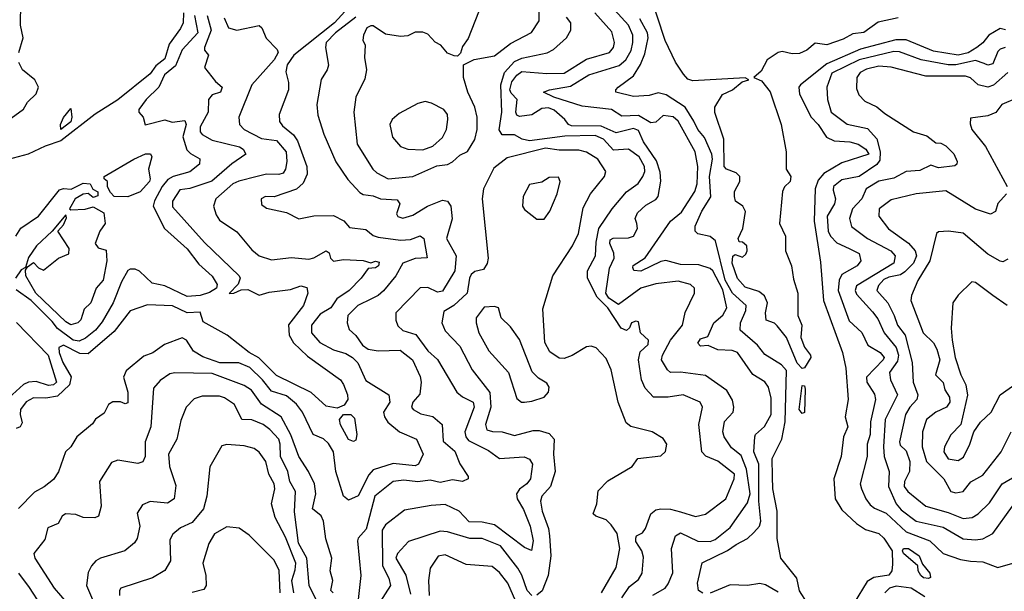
# Model space of a CAD drawing. Extents: x 1995148 to 2088947, y 769131 to 906009.
# Tile 216 of 256: x 2040259 to 2044231, y 823432 to 825738. Entities that reach past the tile are written whole.
import ezdxf

# ---------------------------------------------------------------- set-up
doc = ezdxf.new("R2010")
doc.units = 0

msp = doc.modelspace()

# ---------------------------------------------------------------- linework, layer by layer
at = {"layer": '0CON05XD'}
for points in [[(2042703.7, 825576.3), (2042726.3, 825613.7), (2042733.1, 825645), (2042731.9, 825675), (2042714.6, 825715), (2042615.3, 825825.3)], [(2043415, 824330), (2043395, 824352.1), (2043352.9, 824455), (2043315, 824503.3), (2043303.9, 824513.9), (2043270, 824525), (2043267.5, 824555), (2043275.8, 824595), (2043264.1, 824624.1), (2043240.8, 824640.8), (2043185, 824658.8), (2043155, 824693.8), (2043132.9, 824755), (2043136.1, 824783.9), (2043145, 824790), (2043175, 824780), (2043188.6, 824791.4), (2043193.8, 824805), (2043192.5, 824825), (2043175, 824840), (2043161.7, 824841.7), (2043157.5, 824855), (2043176.2, 824895), (2043186.4, 824963.6), (2043176.7, 824985), (2043146.7, 825005), (2043142, 825025), (2043142, 825045), (2043164.2, 825085), (2043164.2, 825105), (2043150, 825120), (2043110, 825135), (2043100.6, 825145), (2043100, 825255), (2043063.2, 825363.2), (2043062.9, 825385), (2043094.1, 825435.9), (2043135, 825454.4), (2043173.3, 825486.7), (2043200, 825495), (2043185, 825502.5), (2042975, 825490.9), (2042955, 825497.1), (2042937.4, 825517.4), (2042905, 825566.7), (2042863.4, 825653.4), (2042797.1, 825855)], [(2040255.6, 825605), (2040273.3, 825665), (2040262.8, 825715), (2040263.8, 825806.2)], [(2041598.3, 825801.7), (2041529.6, 825725), (2041364.2, 825595), (2041337.8, 825555), (2041333.2, 825526.8)], [(2042124, 825805), (2042067.7, 825662.3), (2042045, 825630), (2042037, 825603), (2042025, 825590), (2042011.7, 825591.7), (2041985, 825602.5), (2041957.5, 825635), (2041935, 825646.7), (2041905, 825679.2), (2041885, 825687.5), (2041855, 825687.1), (2041825, 825672.5), (2041795, 825670), (2041735, 825678.8), (2041685, 825713.3), (2041675, 825713.3), (2041660, 825705), (2041646.2, 825675), (2041643.3, 825655), (2041652.5, 825635), (2041650, 825585), (2041657.5, 825535), (2041650.9, 825499.1), (2041615.6, 825425), (2041607.1, 825365), (2041620, 825235), (2041683.1, 825135), (2041699.5, 825119.5), (2041745, 825095.6)], [(2040920, 825765), (2040918, 825725), (2040907.5, 825702.5), (2040861.3, 825638.7), (2040845, 825580), (2040808, 825552), (2040785, 825519.6), (2040655.5, 825414.5), (2040563.6, 825356.4), (2040425, 825249.5), (2040362, 825228), (2040292.5, 825195), (2040213, 825173)], [(2040963.9, 825755), (2040977.2, 825685), (2040915, 825615.5), (2040888.1, 825551.9), (2040842.7, 825515), (2040820.6, 825465), (2040768.6, 825415), (2040740, 825375), (2040740, 825365), (2040757.5, 825345), (2040765, 825313.3), (2040843.9, 825333.9), (2040874.3, 825324.3), (2040925, 825330.8), (2040930, 825315), (2040916.6, 825265), (2040932.9, 825212.9), (2040947.4, 825197.4), (2040985.7, 825175.7), (2040984.2, 825155), (2040945, 825123.8), (2040877.5, 825105), (2040857.2, 825092.8), (2040834.2, 825065), (2040803, 825007), (2040797.8, 824985), (2040842.9, 824895), (2040935, 824813.1), (2040981.9, 824751.9), (2041035, 824702.5), (2041055, 824670), (2041052.5, 824655), (2041025, 824636.9), (2040986.7, 824625), (2040935, 824621.5), (2040845, 824663.9), (2040793.8, 824675), (2040742.7, 824722.7), (2040725, 824730.6), (2040705, 824730.6), (2040694.6, 824725.4), (2040669.8, 824680.2), (2040636.2, 824595), (2040591.8, 824518.2), (2040565, 824484.7), (2040525, 824453.3), (2040499.1, 824440.9), (2040475, 824444.8), (2040411.7, 824491.7), (2040390.4, 824520.4), (2040304.8, 824605), (2040245, 824648)], [(2041014.8, 825754.8), (2041030.8, 825695), (2041004.4, 825625), (2041004.3, 825614.3), (2041021.2, 825595), (2041004.2, 825545), (2041048.3, 825488.3), (2041076.2, 825465), (2041068.8, 825445), (2041035.5, 825434.5), (2041020, 825415), (2041019.2, 825365), (2040986.7, 825305), (2040986.9, 825285), (2040995, 825274.4), (2041035, 825251.8), (2041146, 825225), (2041160.8, 825215), (2041171.2, 825195), (2041115, 825155.7), (2041033.7, 825086.3), (2040945, 825056.8), (2040905, 825050.6), (2040875.8, 825005), (2040875, 824982.5), (2041005, 824839.4), (2041144.4, 824705), (2041148.1, 824695), (2041139.8, 824670.2), (2041103.6, 824633.6), (2041122.5, 824635), (2041152.1, 824647.9), (2041178.9, 824648.9), (2041225, 824626.2), (2041265, 824638.5), (2041351.1, 824648.9), (2041393.6, 824663.6), (2041417.7, 824657.7), (2041422, 824635), (2041404.4, 824585), (2041343.8, 824506.2), (2041345.4, 824465), (2041363.6, 824433.6), (2041420.2, 824380.3), (2041552.5, 824285), (2041565, 824266), (2041581.9, 824225), (2041582.9, 824205), (2041567.5, 824182.5), (2041539.8, 824170.2), (2041495, 824178.1), (2041435, 824233.1), (2041295, 824302.7), (2041223.8, 824373.8), (2041184.5, 824394.5), (2041096.5, 824465), (2040999.2, 824519.2), (2040987.5, 824557.5), (2040935, 824555.4), (2040875, 824583.5), (2040775, 824587.9), (2040705, 824562.9), (2040639.9, 824480.1), (2040535, 824389.6), (2040501.4, 824391.4), (2040435, 824424.2), (2040416.7, 824415), (2040417.5, 824395), (2040432.7, 824355), (2040466.6, 824296.6), (2040460.5, 824265), (2040410.9, 824219.1), (2040365, 824211.1), (2040315, 824212.2), (2040285, 824195.6), (2040262.5, 824165), (2040260.7, 824145), (2040268.8, 824111.2), (2040261.2, 824095), (2040245, 824088.1)], [(2041083.5, 825745), (2041101.4, 825705), (2041135, 825695.3), (2041225, 825714.2), (2041236.2, 825705), (2041252.7, 825662.7), (2041297.3, 825617.3), (2041302, 825605), (2041285.4, 825575), (2041195.7, 825475), (2041143.1, 825345), (2041145.7, 825315), (2041164.2, 825295), (2041235, 825258.9), (2041295, 825250.4), (2041333.3, 825205), (2041336.9, 825165), (2041331.9, 825135), (2041321.5, 825118.5), (2041305, 825113.1), (2041255, 825114.7), (2041217.5, 825105), (2041143.2, 825086.8), (2041118.9, 825075), (2041050, 825015), (2041040.8, 824985), (2041050.9, 824950.9), (2041065, 824928.8), (2041135, 824881.4), (2041195, 824809.2), (2041224.6, 824784.6), (2041275, 824769.1), (2041355, 824778.6), (2041425, 824771.2), (2041445, 824776.4), (2041495, 824805.4), (2041506.8, 824796.8), (2041512.5, 824775), (2041525, 824763.3), (2041565, 824770.4), (2041645, 824766.7), (2041675, 824756.2), (2041695, 824763.8), (2041709.2, 824759.2), (2041706, 824745), (2041695, 824736.2), (2041665, 824733.3), (2041637.1, 824695), (2041587.5, 824645), (2041538.5, 824611.5), (2041514.5, 824575), (2041470.9, 824549.1), (2041435.7, 824505), (2041435.8, 824475), (2041470, 824435), (2041525.3, 824405.3), (2041575, 824390.8), (2041601.4, 824375), (2041622.8, 824352.8), (2041655, 824282), (2041748, 824225), (2041752.5, 824195), (2041727.1, 824155), (2041730.8, 824135), (2041744.6, 824114.6), (2041791.2, 824075), (2041860, 824045), (2041886, 823985), (2041868, 823945), (2041855, 823938.6), (2041765, 823947.9), (2041685, 823921.9), (2041668.1, 823901.9), (2041625, 823817.1), (2041585, 823800), (2041565.6, 823815.6), (2041534.6, 823915), (2041525.5, 823995), (2041505, 824027.5), (2041485, 824046.9), (2041442.9, 824065), (2041400, 824155), (2041376.2, 824186.2), (2041335, 824220.7), (2041275, 824239.6), (2041238.9, 824285), (2041187.1, 824335), (2041143.3, 824353.3), (2041066.1, 824353.9), (2040997.6, 824377.6), (2040960.5, 824400.5), (2040932.2, 824445), (2040914.6, 824454.6), (2040843.2, 824426.8), (2040796.1, 824393.9), (2040759.3, 824380.7), (2040688.3, 824321.7), (2040678, 824295), (2040695.5, 824234.5), (2040695, 824192.5), (2040685, 824187.5), (2040665, 824196.2), (2040635, 824196.7), (2040617.5, 824185), (2040599.5, 824150.5), (2040565, 824126.2), (2040552.7, 824107.3), (2040490, 824055), (2040465.8, 824014.2), (2040443.3, 823995), (2040415.6, 823914.4), (2040395, 823883.3), (2040357.3, 823852.7), (2040318.3, 823831.7), (2040254.1, 823765.9)], [(2041615, 825748.4), (2041533.4, 825685), (2041495.6, 825645), (2041492.9, 825625), (2041504.3, 825554.3), (2041499.5, 825535), (2041475, 825496.2), (2041457.1, 825395), (2041462.1, 825352.1), (2041486.2, 825276.2), (2041533.8, 825163.8), (2041582.8, 825092.8), (2041630.8, 825040.8), (2041645, 825031.9), (2041685, 825027.1), (2041715, 825014.5), (2041781.2, 825011.2), (2041792, 824995), (2041778.8, 824955), (2041784.3, 824944.3), (2041805, 824937.5), (2041845, 824949.5), (2041904.4, 824985.6), (2041965, 825009.2), (2041985, 825006), (2041998.6, 824985), (2042003.6, 824933.6), (2041980.6, 824855), (2042019.6, 824785), (2042014.6, 824725), (2041965, 824642.9), (2041945, 824639.1), (2041905, 824656.7), (2041874.7, 824655.3), (2041776.7, 824555), (2041776, 824525), (2041785, 824503.3), (2041804.3, 824484.3), (2041857.7, 824467.7), (2041905, 824402), (2041945, 824366.2), (2042022.5, 824235), (2042045.8, 824215.8), (2042088.6, 824195), (2042092.7, 824175), (2042054.7, 824075), (2042058.5, 824055), (2042069.6, 824039.6), (2042150.2, 824000.2), (2042195, 823968), (2042294.4, 823974.4), (2042316.2, 823965), (2042327.1, 823945), (2042319.5, 823885), (2042304.4, 823865), (2042275, 823844.3), (2042263.1, 823825), (2042265.6, 823805), (2042291.7, 823761.7), (2042317.8, 823695), (2042330, 823635), (2042323.3, 823596.7), (2042295, 823608.9), (2042175, 823700), (2042125, 823710.4), (2042072.3, 823712.3), (2042032.5, 823755), (2041975, 823782.2), (2041918.6, 823778.6), (2041810.7, 823759.3), (2041735, 823699.5), (2041721.7, 823678.3), (2041723.2, 823535), (2041747.9, 823485), (2041754.2, 823455.8), (2041711.9, 823388.1)], [(2041745, 825095.6), (2041845, 825104.7), (2041942.4, 825147.6), (2041985, 825153.9), (2042005, 825163.8), (2042035, 825191.1), (2042065, 825205.7), (2042095.5, 825254.5), (2042104.4, 825295), (2042104.4, 825345), (2042095.5, 825385), (2042066.5, 825445), (2042050, 825505), (2042050, 825555), (2042093, 825577), (2042175, 825592), (2042238.5, 825641.5), (2042323.7, 825686.3), (2042355, 825732.5), (2042354.4, 825775)], [(2042925, 823752.3), (2042985, 823733.3), (2043025, 823742.9), (2043107.1, 823805), (2043140.8, 823885), (2043142, 823905), (2043075, 823957.3), (2043027.3, 823977.3), (2043011.1, 823995), (2042999.1, 824105), (2043014.2, 824174.2), (2043003.8, 824195), (2042935, 824224.4), (2042875.4, 824214.6), (2042815.4, 824215.4), (2042781.8, 824251.8), (2042768, 824285), (2042755.4, 824365), (2042762.3, 824397.7), (2042795, 824426.7), (2042795.7, 824445), (2042763.8, 824475), (2042755, 824518.8), (2042745, 824522), (2042726.7, 824515), (2042718.8, 824495), (2042706.4, 824483.6), (2042685, 824492.9), (2042631.2, 824575), (2042588.7, 824618.7), (2042549.1, 824695), (2042549.1, 824725), (2042582.1, 824785), (2042585, 824840), (2042595.2, 824894.8), (2042648.9, 824975), (2042706.5, 825043.5), (2042753.6, 825076.4), (2042773.1, 825105), (2042780.5, 825125), (2042779.6, 825145), (2042757.9, 825185), (2042715, 825215.3), (2042655, 825211.5), (2042614.5, 825255), (2042580.6, 825270.6), (2042457.6, 825267.6), (2042315, 825249.3), (2042286.7, 825255), (2042255, 825272.5), (2042205, 825272.9), (2042192.8, 825292.8), (2042204.6, 825365), (2042200.6, 825475), (2042215.2, 825524.8), (2042255, 825568.8), (2042285, 825581.7), (2042386.7, 825603.3), (2042412.2, 825617.8), (2042465, 825664), (2042482.5, 825695), (2042482.9, 825725), (2042465, 825747.3)], [(2042813.4, 823416.6), (2042863.5, 823445), (2042875, 823461.4), (2042893.8, 823506.2), (2042888.8, 823605), (2042905, 823656), (2042925, 823668.1), (2042995, 823634.7), (2043045, 823633.1), (2043065, 823640.5), (2043125, 823689.2), (2043195, 823788.6), (2043205.2, 823825), (2043190.4, 823925), (2043169.4, 823979.4), (2043130.8, 824010.8), (2043100.8, 824055), (2043095.6, 824075), (2043102.7, 824117.3), (2043136.7, 824155), (2043140, 824175), (2043135, 824202.5), (2043112.3, 824242.3), (2043025, 824302.7), (2042925, 824315.5), (2042885, 824314), (2042872, 824325), (2042848.6, 824365), (2042852.2, 824385), (2042885, 824444.4), (2042933.1, 824505), (2042943.9, 824556.1), (2042981.2, 824635), (2042981.2, 824655), (2042965, 824669.2), (2042915, 824682.7), (2042825, 824671.8), (2042765, 824654.6), (2042675, 824589.1), (2042635, 824614.8), (2042622.9, 824635), (2042637.9, 824735), (2042657.6, 824775), (2042656, 824796), (2042639.6, 824835), (2042640.8, 824849.2), (2042653.2, 824856.8), (2042715, 824857.1), (2042735, 824864.2), (2042751.9, 824895), (2042748.6, 824915), (2042742.2, 824935), (2042750.9, 824959.1), (2042785, 824989.4), (2042825, 825011.9), (2042834.4, 825025), (2042845.6, 825085.6), (2042842.2, 825122.2), (2042828.5, 825168.5), (2042775.3, 825245), (2042755, 825291.1), (2042735, 825299.2), (2042665, 825281.1), (2042605, 825308.3), (2042485, 825309.1), (2042472.5, 825315), (2042458.8, 825335), (2042415, 825373.1), (2042392.5, 825382.5), (2042365, 825379.7), (2042325, 825353.3), (2042275, 825347.3), (2042265, 825353.1), (2042260.8, 825365), (2042266.4, 825415), (2042241.3, 825441.3), (2042236.2, 825455), (2042245, 825486.8), (2042265, 825513.4), (2042285, 825528.3), (2042385, 825520), (2042455, 825521.5), (2042545, 825577.9), (2042638, 825605), (2042654.4, 825625), (2042659.1, 825645), (2042648.2, 825688.2), (2042578.6, 825765)], [(2043802.5, 825745), (2043722.2, 825727.8), (2043665, 825685.6), (2043619.7, 825680.3), (2043581.5, 825658.5), (2043515.5, 825635.5), (2043467.6, 825642.4), (2043434.2, 825615), (2043405, 825601.5), (2043375, 825600.4), (2043335, 825608.8), (2043318.8, 825605), (2043274, 825576), (2043249.6, 825530.4), (2043220, 825505), (2043251.4, 825491.4), (2043286.9, 825446.9), (2043331.4, 825315), (2043351.2, 825205), (2043350.8, 825135), (2043370, 825105), (2043367.1, 825085), (2043345, 825063.8), (2043336.9, 825045), (2043323.8, 824915), (2043347.8, 824865), (2043348.6, 824805), (2043372.9, 824745), (2043380.9, 824690.9), (2043398, 824635), (2043397.5, 824545), (2043413.8, 824505), (2043410, 824455), (2043425, 824416.7), (2043448.8, 824385), (2043450, 824375), (2043425, 824333.8), (2043415, 824330)], [(2043435.8, 823385), (2043405, 823433.3), (2043394.6, 823485), (2043330, 823565), (2043314.3, 823644.3), (2043314.7, 823755), (2043297.3, 823845), (2043295.8, 823895), (2043295, 823967.5), (2043333.3, 824045), (2043347.5, 824115), (2043352.1, 824322.1), (2043332.5, 824345), (2043265, 824386.9), (2043235.2, 824425.3), (2043165.7, 824485), (2043166.2, 824515), (2043188.2, 824565), (2043189.5, 824585), (2043135, 824634.7), (2043105, 824687.5), (2043066.2, 824846.2), (2043045, 824862.8), (2042995, 824873.8), (2042983.6, 824885), (2042983.6, 824905), (2043010.4, 824965), (2043047.2, 825022.8), (2043041.9, 825105), (2043054.2, 825175), (2043051.2, 825195), (2043022, 825262), (2042995.2, 825295.2), (2042978.6, 825328.6), (2042944.1, 825384.1), (2042866.7, 825435), (2042835, 825442.5), (2042798, 825432), (2042735, 825427.5), (2042663.3, 825445), (2042663.8, 825455), (2042673.3, 825465), (2042735, 825511.4), (2042763.4, 825556.6), (2042780.3, 825599.7), (2042793.9, 825665), (2042792.2, 825685), (2042761.3, 825741.3)], [(2044236.5, 825696.5), (2044215, 825701.9), (2044168.5, 825675), (2044145, 825644.5), (2044120.6, 825625), (2044085, 825603.5), (2044045, 825594.4), (2043945, 825610.8), (2043835, 825656.5), (2043793.2, 825656.8), (2043651.2, 825618.8), (2043515, 825559.2), (2043408.8, 825475), (2043402.5, 825465), (2043405, 825437.5), (2043451.4, 825345), (2043480, 825315), (2043513.9, 825263.9), (2043545, 825248.7), (2043607.5, 825245), (2043642, 825235), (2043672.9, 825215), (2043684.2, 825195), (2043575, 825159.5), (2043502.7, 825117.3), (2043480.2, 825089.8), (2043468.6, 825055), (2043464.6, 824924.6), (2043489.5, 824759.5), (2043502.1, 824605), (2043578.9, 824395), (2043591.8, 824331.8), (2043600.8, 824205), (2043589.4, 824135), (2043600.5, 824095), (2043582.1, 824055), (2043572.7, 823975), (2043543.6, 823885), (2043548.8, 823805), (2043575, 823760.5), (2043635, 823705.5), (2043671.3, 823681.3), (2043724.6, 823664.6), (2043745, 823645.7), (2043778.5, 823595), (2043779.8, 823540.2), (2043778, 823515), (2043765, 823497.3), (2043705, 823487.2), (2043678.5, 823471.5), (2043625.6, 823385)], [(2044235, 825625.5), (2044215, 825618.9), (2044205, 825608.6), (2044185, 825559.4), (2044165, 825553.6), (2044150.4, 825560.4), (2044115, 825572.4), (2044035, 825555.6), (2044005, 825555.2), (2043895.2, 825575.2), (2043807.8, 825607.8), (2043785, 825609.8), (2043645, 825575.5), (2043535, 825521.5), (2043514.7, 825465), (2043518.4, 825415), (2043532.5, 825365), (2043596.5, 825316.5), (2043678.8, 825298.8), (2043716.5, 825256.5), (2043730.8, 825205), (2043728.6, 825171.4), (2043716.6, 825153.4), (2043645.2, 825104.8), (2043575, 825091.8), (2043542.5, 825065), (2043540.2, 825050.2), (2043550.4, 825015), (2043546, 824995), (2043515.9, 824945), (2043520.6, 824885), (2043530, 824865), (2043555, 824837.1), (2043605.2, 824815.2), (2043645.6, 824795), (2043652.2, 824765), (2043637.1, 824745), (2043575, 824710), (2043565, 824686.7), (2043561.3, 824645), (2043605, 824522.2), (2043655.7, 824475.7), (2043680, 824425), (2043730, 824395), (2043746, 824375), (2043742.7, 824365), (2043675.4, 824295), (2043676.2, 824275), (2043706.8, 824226.8), (2043711.5, 824205), (2043690.7, 824115), (2043690.5, 824065), (2043678.5, 824025), (2043677.5, 823975), (2043649.4, 823865), (2043654.4, 823845), (2043671.9, 823805), (2043690.2, 823780.2), (2043707, 823767), (2043755, 823746.9), (2043835, 823672), (2043930, 823635), (2043983.8, 823585), (2044055, 823559.6), (2044095, 823553.5), (2044145, 823550.6), (2044205, 823528.5), (2044275, 823547.5)], [(2040225, 825340), (2040273.9, 825376.1), (2040290, 825405), (2040325, 825438.8), (2040334.3, 825465), (2040320.6, 825495), (2040270, 825535), (2040255.6, 825565)], [(2043014.6, 823424.6), (2042997.5, 823435), (2042993.3, 823465), (2043012.7, 823547.3), (2043115, 823596), (2043148.9, 823621.1), (2043195.6, 823644.4), (2043220.6, 823669.4), (2043243.1, 823695), (2043249, 823715), (2043241, 823795), (2043241.2, 823945), (2043221.3, 823995), (2043224.3, 824055), (2043227.5, 824065), (2043263.8, 824096.2), (2043290, 824145), (2043290.7, 824210.7), (2043280.4, 824255), (2043265, 824276.9), (2043216.1, 824306.1), (2043155, 824395.7), (2043133.6, 824403.6), (2043075, 824406.5), (2043036.4, 824423.6), (2043005, 824420), (2042995, 824432.5), (2043005, 824450.8), (2043035, 824460), (2043059.5, 824515), (2043095, 824545.5), (2043111.5, 824575), (2043095, 824648.2), (2043055.3, 824725), (2043045, 824734.6), (2042999.3, 824749.3), (2042925, 824750), (2042865, 824765.6), (2042845, 824762.2), (2042765, 824723.3), (2042736.4, 824726.4), (2042732.3, 824737.7), (2042734.5, 824745.5), (2042782.6, 824777.4), (2042884.6, 824925.4), (2042929.2, 824960.8), (2042982.3, 825045), (2042991.8, 825075), (2042994.6, 825145), (2042984.6, 825205), (2042915, 825328.1), (2042895, 825345.9), (2042855, 825350.7), (2042825, 825324.2), (2042805, 825321.5), (2042755, 825350.5), (2042688.3, 825348.3), (2042646.7, 825375), (2042528.2, 825388.2), (2042414.3, 825425), (2042372.5, 825445), (2042395.7, 825454.3), (2042481, 825469), (2042555, 825514.6), (2042677.4, 825552.6), (2042703.7, 825576.3)], [(2044245, 825524.4), (2044187.1, 825472.9), (2044165, 825465.5), (2044125.3, 825475.3), (2044095, 825502.5), (2044075, 825509.6), (2043915, 825510.4), (2043775, 825545.6), (2043725, 825550), (2043675, 825538.2), (2043650, 825525), (2043635.7, 825505), (2043635, 825460), (2043644.2, 825435), (2043668.9, 825408.9), (2043716.6, 825386.6), (2043749.3, 825359.3), (2043865, 825285.6), (2043919.2, 825269.2), (2043955, 825240.8), (2043975, 825238.9), (2043995, 825228.5), (2044026.9, 825196.9), (2044040.6, 825165), (2044040, 825155), (2044031.7, 825148.3), (2043965, 825140), (2043935, 825150.8), (2043890.8, 825129.2), (2043835, 825124.7), (2043785, 825098.8), (2043725, 825086.4), (2043674.2, 825055), (2043656.4, 825015), (2043619.1, 824975), (2043606.5, 824935), (2043615, 824902.9), (2043679.4, 824855), (2043772.9, 824805), (2043790.6, 824785), (2043785.6, 824755), (2043635, 824663.8), (2043630, 824645), (2043635, 824630), (2043699.8, 824559.8), (2043721.1, 824531.1), (2043745.9, 824475), (2043794.7, 824415), (2043804.7, 824385), (2043799.7, 824360.3), (2043768.1, 824315), (2043772, 824285), (2043800, 824225), (2043750, 824125), (2043743.4, 824015), (2043747.1, 823975), (2043766.2, 823915), (2043763.8, 823855), (2043795, 823784.5), (2043815, 823760.8), (2043875, 823715.3), (2043985, 823690), (2044065, 823642.9), (2044115, 823638.8), (2044145, 823643.6), (2044184.6, 823665.4), (2044264.3, 823775)], [(2041333.2, 825526.8), (2041343.6, 825483.6), (2041342.7, 825455), (2041305.7, 825355), (2041307, 825327), (2041319.4, 825309.4), (2041362.9, 825272.9), (2041379.2, 825249.2), (2041416.7, 825145), (2041419.2, 825115), (2041401.9, 825078.1), (2041375.8, 825054.2), (2041285, 825022.5), (2041250, 825025), (2041233.3, 825015), (2041235, 824992.5), (2041255, 824977.5), (2041335, 824960), (2041385, 824933.8), (2041445, 824946.2), (2041525, 824947.5), (2041566.2, 824926.2), (2041588.8, 824898.8), (2041655, 824891.9), (2041685, 824867.5), (2041705, 824860), (2041795, 824847.6), (2041835, 824850.8), (2041875, 824865.8), (2041889.2, 824855), (2041903, 824777), (2041855, 824774.4), (2041805, 824755.7), (2041776.9, 824705), (2041726, 824644), (2041705, 824625.3), (2041677.8, 824612.2), (2041622.7, 824585), (2041582.5, 824545), (2041579.5, 824515), (2041588, 824488), (2041615, 824464.2), (2041641.5, 824425), (2041665, 824408.9), (2041705, 824401.6), (2041794.2, 824404.2), (2041844, 824365), (2041875, 824298), (2041879.1, 824275), (2041872.7, 824227.3), (2041844.3, 824195), (2041840, 824175), (2041846.7, 824165), (2041877.3, 824147.3), (2041925, 824136.4), (2041963.3, 824105), (2041967.8, 824037.8), (2042015, 823997.1), (2042035, 823945.7), (2042068.5, 823895), (2042068.6, 823885), (2042045.5, 823874.5), (2042005, 823882), (2041955, 823871.3), (2041915, 823880.8), (2041865, 823873.5), (2041809.2, 823880.8), (2041765.8, 823874.2), (2041691.1, 823815), (2041657.3, 823682.7), (2041625, 823645.6), (2041622.2, 823635), (2041634.6, 823495), (2041622.7, 823387.3)], [(2041885, 825213.1), (2041925, 825226.9), (2041965, 825262.9), (2041981.1, 825295), (2041985.5, 825335), (2041984.4, 825355), (2041970, 825375), (2041920.7, 825400.7), (2041895, 825407.1), (2041865, 825400), (2041790.3, 825359.7), (2041761.2, 825335), (2041752, 825315), (2041763.2, 825263.2), (2041795, 825226), (2041825, 825215.8), (2041885, 825213.1)], [(2044285, 825421.9), (2044221.2, 825395), (2044196.8, 825363.2), (2044165, 825350), (2044095, 825340), (2044093, 825317), (2044100, 825295), (2044155, 825226.7), (2044242, 825065)], [(2040425, 825294.5), (2040423.4, 825315), (2040435, 825343.1), (2040465, 825378.8), (2040469.4, 825345), (2040465.3, 825325), (2040425, 825294.5)], [(2040695, 825023.3), (2040640, 825025), (2040625, 825040), (2040613.6, 825063.6), (2040612.5, 825085), (2040600, 825095), (2040600, 825105), (2040720, 825175), (2040766.1, 825196.1), (2040787, 825197), (2040792.5, 825185), (2040778, 825135), (2040785.7, 825095.7), (2040782, 825085), (2040745, 825043.3), (2040695, 825023.3)], [(2042606.7, 823425), (2042665, 823527.5), (2042679.7, 823605), (2042669.2, 823665), (2042645, 823700), (2042625, 823720), (2042583.3, 823735), (2042573.1, 823745), (2042587.5, 823785), (2042593.1, 823836.9), (2042632.3, 823877.7), (2042730, 823935), (2042753, 823967), (2042845, 823978.8), (2042864.2, 823995.8), (2042869.2, 824025), (2042855, 824048), (2042810, 824075), (2042725, 824096.2), (2042705, 824111.2), (2042672.7, 824195), (2042645.5, 824325.5), (2042625, 824371.2), (2042585, 824414.2), (2042565, 824420.6), (2042545, 824418.1), (2042487.6, 824382.4), (2042455, 824370.6), (2042435, 824371.9), (2042398.3, 824398.3), (2042378, 824435), (2042368.9, 824571.1), (2042410, 824705), (2042489.4, 824825), (2042513.1, 824875), (2042531.9, 824978.1), (2042561.4, 825035), (2042618, 825105), (2042622.9, 825125), (2042591.5, 825175), (2042545, 825203.8), (2042515, 825211.8), (2042435, 825211.8), (2042379.6, 825219.6), (2042225, 825180), (2042171.8, 825138.2), (2042130, 825055), (2042124.2, 825015), (2042148.5, 824775), (2042145.4, 824754.6), (2042130, 824730), (2042095, 824722.5), (2042080.8, 824709.2), (2042073.2, 824695), (2042064.6, 824635), (2042010.6, 824585), (2041969.5, 824560.5), (2041961.4, 824515), (2041975, 824482), (2042035, 824421.2), (2042084.8, 824324.8), (2042155, 824234), (2042159.6, 824175), (2042138.5, 824105), (2042143.5, 824083.5), (2042166.2, 824076.2), (2042205.7, 824075.7), (2042255, 824060.4), (2042329.8, 824080.2), (2042355, 824080.9), (2042395, 824068.5), (2042415.5, 824045), (2042412.7, 823985), (2042419.5, 823915), (2042400.5, 823855), (2042365.7, 823815), (2042360, 823795), (2042366.7, 823755), (2042392.7, 823685), (2042395.9, 823655.9), (2042402.2, 823575), (2042391.5, 823495), (2042366.2, 823433.8), (2042345, 823415.7)], [(2040243.3, 824865), (2040263.9, 824896.1), (2040335, 824945.6), (2040419.3, 825050.7), (2040435, 825056.4), (2040466.5, 825053.5), (2040515, 825078.2), (2040543.8, 825075), (2040553.9, 825053.9), (2040573.6, 825043.6), (2040573.6, 825026.4), (2040555, 825020), (2040535, 825036.7), (2040515, 825033.3), (2040482.5, 825015), (2040460, 824975), (2040465, 824970), (2040523, 824973), (2040555, 824983.3), (2040598.8, 824958.8), (2040603.3, 824915), (2040582.5, 824885), (2040563.3, 824835), (2040575, 824817.5), (2040608.3, 824808.3), (2040610, 824765), (2040595, 824686.7), (2040568, 824655), (2040546, 824595), (2040519.5, 824570.5), (2040505, 824527.5), (2040493.3, 824515), (2040465, 824506.2), (2040445, 824518.8), (2040324.4, 824635), (2040283.3, 824705), (2040282.5, 824727.5), (2040290, 824740), (2040315, 824757.5), (2040335, 824736.7), (2040355, 824726.7), (2040415, 824775.8), (2040457.3, 824792.7), (2040458.8, 824815), (2040412.5, 824885), (2040435, 824910), (2040448.3, 824938.3), (2040445, 824950), (2040390, 824885), (2040326.7, 824825), (2040295, 824778), (2040282.5, 824737.5), (2040265, 824728), (2040241.8, 824695)], [(2042375, 824933.3), (2042398, 824965), (2042427.5, 825035), (2042438.8, 825085), (2042432.5, 825102.5), (2042395, 825101.2), (2042365, 825082), (2042315, 825072.5), (2042290, 825025), (2042287.5, 824985), (2042295, 824972.5), (2042345, 824933.3), (2042375, 824933.3)], [(2044240, 825035), (2044205, 824996.7), (2044195, 824963.8), (2044175, 824952.9), (2044115, 824973.1), (2043995, 825046.7), (2043875, 825035.5), (2043775, 825010.4), (2043725.8, 824975), (2043724.4, 824944.4), (2043763.8, 824893.8), (2043845, 824836.4), (2043871.3, 824805), (2043876.9, 824785), (2043865, 824755.5), (2043829.8, 824720.2), (2043811.7, 824708.3), (2043765, 824699.2), (2043745, 824689.4), (2043723.3, 824665), (2043716.2, 824645), (2043760.7, 824595), (2043787.3, 824545), (2043800.4, 824505), (2043830.9, 824465), (2043859.2, 824355), (2043863.8, 824275), (2043882.1, 824225), (2043878.1, 824205), (2043849.6, 824175), (2043832.7, 824145), (2043808.6, 824035), (2043810.8, 824020.8), (2043835, 823998), (2043850, 823955), (2043848.8, 823915), (2043828.5, 823875), (2043827.5, 823855), (2043841.9, 823835), (2043914.6, 823774.6), (2044005, 823750), (2044065, 823725.5), (2044100.9, 823729.1), (2044125, 823744.4), (2044171.7, 823788.3), (2044198.8, 823828.8), (2044222.9, 823865), (2044280.6, 823899.4)], [(2044245, 824771.2), (2044225, 824761.2), (2044215, 824763.3), (2044165, 824791.4), (2044065, 824877.1), (2044006.1, 824883.9), (2043965, 824882.5), (2043957.5, 824875), (2043930, 824765), (2043882.5, 824685), (2043856.9, 824625), (2043854.4, 824605), (2043903.5, 824475), (2043945, 824433.5), (2043958.4, 824408.4), (2043970.7, 824365), (2043952.9, 824305), (2043983.8, 824273.8), (2043991.2, 824245), (2044010.4, 824215), (2044011.3, 824195), (2043998.2, 824175), (2043954.5, 824155), (2043916.7, 824125), (2043901.1, 824075), (2043899.2, 824015), (2043916.7, 823955), (2043987.5, 823885), (2044015, 823834.2), (2044035, 823828.6), (2044065.7, 823834.3), (2044096.5, 823873.5), (2044145, 823900), (2044218.6, 823995), (2044259.4, 824075)], [(2044242.5, 824585), (2044185.3, 824625.3), (2044115, 824677.5), (2044100.5, 824679.5), (2044044.3, 824625.7), (2044023.8, 824595), (2044017, 824493), (2044021.1, 824445), (2044033.3, 824375), (2044055.6, 824305), (2044075.7, 824265), (2044082.9, 824222.9), (2044056.2, 824105), (2044015, 824063.3), (2043990, 824015), (2043987.5, 823995), (2044005, 823966), (2044045, 823960), (2044066.8, 823973.2), (2044092.5, 824025), (2044108.8, 824075), (2044135.5, 824114.5), (2044178.6, 824155), (2044215, 824224), (2044300, 824285)], [(2042295, 824194.4), (2042325, 824198.2), (2042375, 824215.6), (2042392.5, 824235), (2042395.3, 824255.3), (2042385, 824271.9), (2042351.8, 824291.8), (2042326.8, 824316.8), (2042275, 824448), (2042238.3, 824498.3), (2042201.2, 824535), (2042190, 824575), (2042175, 824580.8), (2042132.5, 824577.5), (2042100.8, 824535), (2042100, 824515), (2042111.4, 824475), (2042152, 824402), (2042231.4, 824315), (2042265, 824210), (2042283.3, 824195), (2042295, 824194.4)], [(2040246.2, 824516.2), (2040373.3, 824385), (2040407.5, 824275), (2040395, 824264.4), (2040375, 824262.5), (2040325, 824278.2), (2040293.9, 824276.1), (2040274.4, 824265.6), (2040215, 824212.8)], [(2041523.3, 823425), (2041514, 823435), (2041522, 823475), (2041511.4, 823515), (2041518.4, 823565), (2041494.1, 823644.1), (2041484, 823715), (2041475, 823736.4), (2041439.6, 823765), (2041453.3, 823825), (2041448.9, 823865), (2041424.6, 823915), (2041384.6, 823975), (2041352.4, 824062.4), (2041314.4, 824135), (2041235, 824186.4), (2041193.8, 824243.8), (2041165, 824262.3), (2041035, 824310.7), (2040885, 824313.3), (2040865, 824309.2), (2040825, 824282), (2040798.1, 824251.9), (2040787.6, 824095), (2040765.4, 824035), (2040764.5, 823975.5), (2040755.6, 823954.4), (2040735, 823947.1), (2040655, 823961.4), (2040628.7, 823951.3), (2040581.4, 823875), (2040587.5, 823775), (2040576.2, 823735), (2040561.7, 823728.3), (2040515, 823729.2), (2040485, 823742), (2040443.3, 823745), (2040430, 823735), (2040414.1, 823705.9), (2040372.5, 823687.5), (2040359.8, 823640.2), (2040315.6, 823585), (2040320, 823565), (2040398.1, 823445), (2040448.8, 823385)], [(2043415, 824148.9), (2043403.8, 824165), (2043415, 824262.5), (2043425, 824260), (2043427.3, 824247.3), (2043425, 824153.3), (2043415, 824148.9)], [(2041482.2, 823342.2), (2041427.4, 823455), (2041417.7, 823565), (2041384.1, 823625.9), (2041367.2, 823752.8), (2041371.8, 823835), (2041348.5, 823875), (2041340, 823915), (2041310.8, 823975), (2041310, 824025), (2041303.8, 824045), (2041268.2, 824085), (2041241.4, 824105), (2041195, 824123.1), (2041154.6, 824124.6), (2041125.8, 824185), (2041085, 824212.5), (2041065, 824219.4), (2040995, 824219.5), (2040962.4, 824207.6), (2040930, 824175), (2040908.8, 824121.2), (2040892.5, 824045), (2040859.2, 823985), (2040863.1, 823935), (2040888.2, 823858.2), (2040882, 823805), (2040855, 823787.5), (2040785, 823794.2), (2040755, 823781.2), (2040733.1, 823746.9), (2040743.8, 823695), (2040732.9, 823645), (2040722.4, 823627.6), (2040683.3, 823595), (2040585, 823565.8), (2040566.7, 823555), (2040548, 823535), (2040535, 823507.5), (2040528.6, 823455), (2040570.8, 823355)], [(2041605, 824035.6), (2041585, 824044.5), (2041553, 824103), (2041549.5, 824125), (2041565, 824144.4), (2041594.5, 824144.5), (2041610, 824130), (2041618.9, 824065), (2041615, 824041.2), (2041605, 824035.6)], [(2041365.3, 823425), (2041357.1, 823475), (2041370.9, 823519.1), (2041372.5, 823545), (2041330.7, 823650.7), (2041289.9, 823729.9), (2041275.4, 823785), (2041288.2, 823845), (2041286.2, 823865), (2041264.6, 823905), (2041252.5, 823955), (2041225, 823993.1), (2041205, 824008.2), (2041165, 824019.1), (2041095, 824024.2), (2041075, 824018.8), (2041025.9, 823934.1), (2041014.3, 823815), (2041000, 823765), (2040955, 823708.9), (2040907.5, 823687.5), (2040877.2, 823662.8), (2040865, 823640), (2040867.8, 823555), (2040845, 823515.8), (2040795, 823485.7), (2040667.5, 823445), (2040661.2, 823435), (2040662, 823415)], [(2042688.2, 823405), (2042718.6, 823451.4), (2042755, 823478.8), (2042770, 823505), (2042775, 823570), (2042768.8, 823595), (2042745, 823632.5), (2042744.1, 823645.9), (2042747.5, 823655), (2042771.7, 823668.3), (2042783.3, 823685), (2042805.6, 823744.4), (2042825, 823760), (2042845.6, 823764.4), (2042885, 823762.5), (2042925, 823752.3)], [(2041310, 823425), (2041305.3, 823515.3), (2041285, 823557.5), (2041185, 823658), (2041145, 823686.2), (2041095, 823692), (2041045, 823663.8), (2041022, 823625), (2040997.8, 823545), (2041009.5, 823495), (2041011.2, 823455), (2041001.2, 823438.8), (2040955, 823427.5)], [(2042325, 823414.4), (2042306.2, 823435), (2042285, 823497.1), (2042267.9, 823525), (2042199.1, 823615), (2042125, 823645.3), (2042075, 823644.5), (2041985, 823672), (2041955.4, 823674.6), (2041827.3, 823632.8), (2041783.3, 823585), (2041776.9, 823565), (2041816.6, 823496.6), (2041835, 823420)], [(2043925, 823484), (2043905, 823485.8), (2043894.3, 823495), (2043884.2, 823515), (2043882.5, 823535), (2043824.6, 823584.6), (2043820, 823595), (2043824, 823605), (2043845, 823604.4), (2043888.1, 823575), (2043901.2, 823541.2), (2043930, 823505), (2043933, 823487), (2043925, 823484)], [(2042269.8, 823369.8), (2042228.8, 823465), (2042195, 823507.8), (2042165, 823531.4), (2042059.8, 823539.8), (2041975, 823579.5), (2041946.6, 823573.4), (2041914.5, 823525.5), (2041908.5, 823475), (2041911.2, 823415)], [(2040253.5, 823505), (2040296.6, 823446.6), (2040344.5, 823375)], [(2043318.8, 823428.8), (2043268.1, 823458.1), (2043245, 823462.7), (2043195, 823454.7), (2043125, 823458), (2043045, 823424.1)], [(2043909.9, 823409.9), (2043855, 823444.5), (2043795, 823452.5), (2043768, 823445), (2043748.6, 823425)]]:
    msp.add_lwpolyline(points, dxfattribs=at)

doc.saveas('drawing.dxf')
